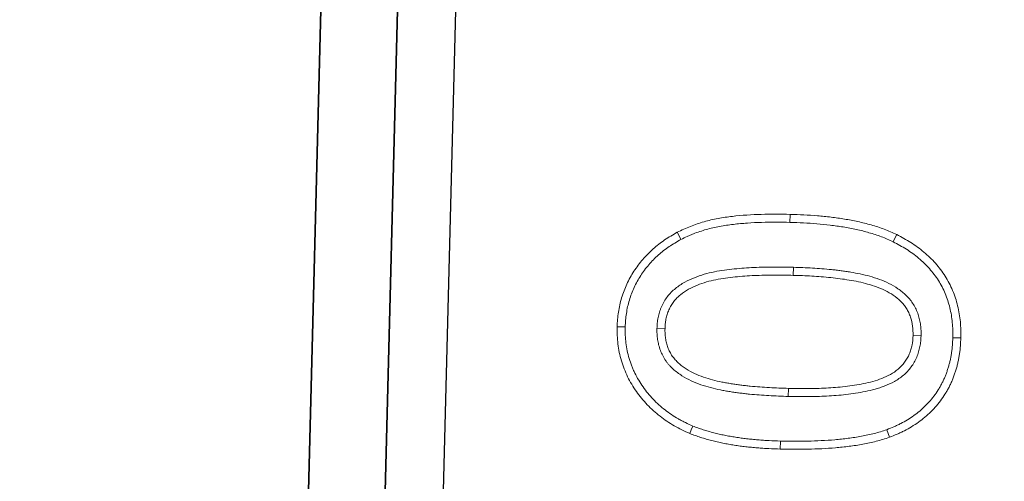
# Model space of a CAD drawing. Header units: metres. Extents: x 232680 to 233262, y 554200 to 554550.
# Tile 165 of 254: x 232761.0396 to 232761.1244, y 554476.5559 to 554476.5957. Entities that reach past the tile are written whole.
import ezdxf

# ---------------------------------------------------------------- set-up
doc = ezdxf.new("R2010")
doc.units = ezdxf.units.M
for name, color, linetype, lineweight in [('ACO constructie 035', 7, 'Continuous', 35), ('ACO tekst', 251, 'Continuous', 9), ('N-WE-VH-VERHARDING_ASFALT_TUSSENLAAG_2-GD', 7, 'Continuous', 25)]:
    doc.layers.add(name, color=color, linetype=linetype, lineweight=lineweight)

# ---------------------------------------------------------------- blocks, each defined once
blk = doc.blocks.new('KT 500-640 (doorsnede)')
at = {"layer": 'ACO constructie 035'}
for p, q in [((1, -0.08), (0, -0.08)), ((1, -0.08), (0, -0.08)), ((1, -0.086606), (0, -0.086606)), ((1, -0.086606), (0, -0.086606))]:
    blk.add_line(p, q, dxfattribs=at)
at = {"layer": 'ACO tekst'}
for p, q in [((0.925569, -0.034182), (0.925572, -0.034875)), ((0.920057, -0.045484), (0.92075, -0.045486)), ((0.931193, -0.045327), (0.9305, -0.045328)), ((0.935057, -0.045721), (0.93575, -0.045721)), ((0.916193, -0.046054), (0.9155, -0.046055)), ((0.925613, -0.056943), (0.925613, -0.05625))]:
    blk.add_line(p, q, dxfattribs=at)
at = {"layer": 'ACO tekst', "flags": 128}
for points in [[(0.925482, -0.031443), (0.925483, -0.031235), (0.925483, -0.031027), (0.925484, -0.03075)], [(0.917405, -0.036927), (0.917082, -0.0368), (0.91676, -0.036674)], [(0.933615, -0.036789), (0.93393, -0.036643), (0.934244, -0.036498)], [(0.91729, -0.053641), (0.916966, -0.053765), (0.916643, -0.053889)], [(0.933347, -0.055072), (0.933649, -0.055242), (0.933951, -0.055412)], [(0.925683, -0.059682), (0.925682, -0.05989), (0.92568, -0.060098), (0.925678, -0.060375)]]:
    blk.add_lwpolyline(points, dxfattribs=at)
at = {"layer": 'ACO tekst'}
for points, knots in [([(0.91676, -0.036674), (0.916852, -0.036458), (0.916944, -0.036242), (0.917093, -0.035922), (0.917144, -0.035817), (0.91725, -0.035608), (0.917305, -0.035504), (0.917475, -0.035195), (0.917595, -0.034993), (0.917849, -0.034598), (0.917984, -0.034405), (0.918266, -0.03403), (0.918414, -0.033847), (0.918724, -0.033495), (0.918887, -0.033325), (0.919225, -0.032999), (0.919401, -0.032843), (0.919765, -0.032547), (0.919954, -0.032407), (0.920342, -0.032142), (0.920541, -0.032017), (0.920849, -0.031845), (0.920952, -0.03179), (0.921162, -0.031685), (0.921268, -0.031634), (0.921481, -0.031535), (0.921589, -0.031488), (0.921805, -0.031397), (0.921915, -0.031354), (0.922136, -0.031275), (0.922247, -0.031239), (0.922472, -0.031169), (0.922585, -0.031137), (0.922811, -0.031074), (0.922925, -0.031045), (0.923153, -0.030989), (0.923268, -0.030964), (0.923498, -0.030919), (0.923614, -0.030899), (0.923846, -0.030863), (0.923962, -0.030847), (0.924195, -0.030818), (0.924312, -0.030806), (0.924546, -0.030785), (0.924663, -0.030776), (0.925015, -0.030758), (0.92525, -0.030754), (0.925484, -0.03075)], [0, 0, 0, 0, 0.0625, 0.0625, 0.09375, 0.09375, 0.125, 0.125, 0.1875, 0.1875, 0.25, 0.25, 0.3125, 0.3125, 0.375, 0.375, 0.4375, 0.4375, 0.5, 0.5, 0.5625, 0.5625, 0.59375, 0.59375, 0.625, 0.625, 0.65625, 0.65625, 0.6875, 0.6875, 0.71875, 0.71875, 0.75, 0.75, 0.78125, 0.78125, 0.8125, 0.8125, 0.84375, 0.84375, 0.875, 0.875, 0.90625, 0.90625, 0.9375, 0.9375, 1, 1, 1, 1]), ([(0.925484, -0.03075), (0.925716, -0.030755), (0.925948, -0.030761), (0.926412, -0.030784), (0.926643, -0.030802), (0.927334, -0.030885), (0.927791, -0.030977), (0.928462, -0.03116), (0.928684, -0.031229), (0.929122, -0.031383), (0.929337, -0.031469), (0.929761, -0.03166), (0.929969, -0.031764), (0.930376, -0.031987), (0.930574, -0.032107), (0.93096, -0.032366), (0.931146, -0.032505), (0.931508, -0.032795), (0.931685, -0.032946), (0.932025, -0.033261), (0.932189, -0.033426), (0.932502, -0.033769), (0.932652, -0.033946), (0.933087, -0.034489), (0.933354, -0.03487), (0.933712, -0.035467), (0.933824, -0.03567), (0.934039, -0.036082), (0.934141, -0.03629), (0.934244, -0.036498)], [0, 0, 0, 0, 0.0625, 0.0625, 0.125, 0.125, 0.25, 0.25, 0.3125, 0.3125, 0.375, 0.375, 0.4375, 0.4375, 0.5, 0.5, 0.5625, 0.5625, 0.625, 0.625, 0.6875, 0.6875, 0.75, 0.75, 0.875, 0.875, 0.9375, 0.9375, 1, 1, 1, 1]), ([(0.917405, -0.036927), (0.917494, -0.036718), (0.917581, -0.036515), (0.917718, -0.036222), (0.917765, -0.036124), (0.917864, -0.035929), (0.917916, -0.035832), (0.918075, -0.035543), (0.918187, -0.035354), (0.918423, -0.034987), (0.918547, -0.034808), (0.918809, -0.03446), (0.918946, -0.034291), (0.919232, -0.033967), (0.919381, -0.033811), (0.919692, -0.033511), (0.919854, -0.033368), (0.920187, -0.033097), (0.92036, -0.032969), (0.920718, -0.032724), (0.920899, -0.032611), (0.921177, -0.032455), (0.921272, -0.032405), (0.921466, -0.032308), (0.921566, -0.03226), (0.921766, -0.032167), (0.921865, -0.032123), (0.922063, -0.03204), (0.92216, -0.032002), (0.922358, -0.031932), (0.922459, -0.031898), (0.922668, -0.031834), (0.922775, -0.031803), (0.92299, -0.031744), (0.923096, -0.031716), (0.923307, -0.031665), (0.923411, -0.031642), (0.923621, -0.031601), (0.923728, -0.031582), (0.923944, -0.031549), (0.924054, -0.031534), (0.924273, -0.031507), (0.924382, -0.031495), (0.9246, -0.031476), (0.924708, -0.031468), (0.92503, -0.031451), (0.925252, -0.031447), (0.925482, -0.031443)], [0.0017925, 0.0017925, 0.0017925, 0.0017925, 0.0625, 0.0625, 0.09375, 0.09375, 0.125, 0.125, 0.1875, 0.1875, 0.25, 0.25, 0.3125, 0.3125, 0.375, 0.375, 0.4375, 0.4375, 0.5, 0.5, 0.5625, 0.5625, 0.59375, 0.59375, 0.625, 0.625, 0.65625, 0.65625, 0.6875, 0.6875, 0.71875, 0.71875, 0.75, 0.75, 0.78125, 0.78125, 0.8125, 0.8125, 0.84375, 0.84375, 0.875, 0.875, 0.90625, 0.90625, 0.9375, 0.9375, 0.998768, 0.998768, 0.998768, 0.998768]), ([(0.925482, -0.031443), (0.925709, -0.031448), (0.925931, -0.031454), (0.926365, -0.031475), (0.926578, -0.031492), (0.927217, -0.031569), (0.927638, -0.031653), (0.928264, -0.031824), (0.928471, -0.031888), (0.928874, -0.03203), (0.929071, -0.032109), (0.929459, -0.032284), (0.929652, -0.03238), (0.930025, -0.032585), (0.930206, -0.032695), (0.930555, -0.032929), (0.930726, -0.033056), (0.931062, -0.033325), (0.931227, -0.033467), (0.931541, -0.033757), (0.931689, -0.033907), (0.931979, -0.034223), (0.93212, -0.03439), (0.932529, -0.0349), (0.932776, -0.035253), (0.93311, -0.035811), (0.933215, -0.036), (0.933417, -0.036388), (0.933515, -0.036586), (0.933615, -0.036789)], [0.001247, 0.001247, 0.001247, 0.001247, 0.0625, 0.0625, 0.125, 0.125, 0.25, 0.25, 0.3125, 0.3125, 0.375, 0.375, 0.4375, 0.4375, 0.5, 0.5, 0.5625, 0.5625, 0.625, 0.625, 0.6875, 0.6875, 0.75, 0.75, 0.875, 0.875, 0.9375, 0.9375, 0.9983919, 0.9983919, 0.9983919, 0.9983919]), ([(0.925569, -0.034182), (0.925562, -0.034182), (0.925556, -0.034182), (0.92555, -0.034183), (0.925414, -0.034187), (0.92527, -0.034191), (0.925042, -0.034207), (0.924964, -0.034214), (0.924805, -0.034232), (0.924724, -0.034243), (0.924487, -0.034284), (0.924333, -0.034319), (0.924107, -0.03438), (0.924033, -0.034402), (0.923881, -0.03445), (0.923805, -0.034477), (0.923577, -0.034564), (0.923423, -0.034634), (0.923132, -0.03479), (0.922995, -0.034876), (0.922732, -0.03506), (0.922604, -0.03516), (0.922358, -0.035377), (0.92224, -0.035495), (0.921919, -0.035858), (0.921738, -0.036114), (0.921421, -0.036644), (0.921286, -0.036918), (0.921113, -0.037335), (0.921061, -0.037475), (0.920964, -0.037752), (0.920919, -0.037889), (0.920793, -0.038301), (0.920719, -0.038577), (0.920521, -0.03941), (0.920425, -0.039968), (0.920311, -0.040797), (0.920277, -0.041073), (0.920218, -0.041626), (0.920193, -0.041903), (0.920128, -0.042734), (0.920101, -0.043286), (0.920067, -0.044389), (0.920062, -0.044939), (0.920057, -0.04548), (0.920057, -0.045482), (0.920057, -0.045483), (0.920057, -0.045484)], [-0.001434, -0.001434, -0.001434, -0.001434, 0, 0, 0, 0.03125, 0.03125, 0.046875, 0.046875, 0.0625, 0.0625, 0.09375, 0.09375, 0.109375, 0.109375, 0.125, 0.125, 0.15625, 0.15625, 0.1875, 0.1875, 0.21875, 0.21875, 0.25, 0.25, 0.3125, 0.3125, 0.375, 0.375, 0.40625, 0.40625, 0.4375, 0.4375, 0.5, 0.5, 0.625, 0.625, 0.6875, 0.6875, 0.75, 0.75, 0.875, 0.875, 1, 1, 1, 1.000275, 1.000275, 1.000275, 1.000275]), ([(0.931193, -0.045327), (0.931192, -0.045057), (0.931192, -0.044784), (0.931184, -0.044233), (0.931176, -0.043957), (0.931156, -0.043411), (0.931145, -0.043138), (0.931117, -0.042593), (0.931102, -0.042318), (0.93107, -0.041901), (0.931058, -0.041762), (0.931033, -0.041487), (0.931019, -0.041351), (0.930991, -0.041077), (0.930976, -0.04094), (0.930942, -0.040662), (0.930924, -0.040523), (0.930864, -0.040107), (0.93082, -0.039834), (0.930718, -0.039281), (0.930659, -0.039002), (0.930521, -0.038446), (0.930441, -0.038168), (0.930253, -0.037614), (0.930145, -0.037338), (0.929891, -0.036797), (0.929746, -0.036533), (0.929416, -0.036022), (0.929229, -0.035773), (0.928956, -0.035481), (0.9289, -0.035423), (0.928782, -0.035311), (0.92872, -0.035255), (0.928531, -0.035096), (0.928401, -0.035001), (0.928132, -0.034824), (0.92799, -0.034742), (0.927698, -0.034597), (0.927548, -0.034534), (0.927323, -0.034453), (0.927248, -0.034428), (0.927099, -0.034382), (0.927025, -0.034362), (0.926874, -0.034323), (0.926798, -0.034305), (0.926642, -0.034272), (0.926563, -0.034258), (0.926406, -0.034234), (0.926327, -0.034224), (0.926172, -0.034208), (0.926094, -0.034202), (0.925866, -0.034188), (0.925722, -0.034185), (0.925587, -0.034182), (0.925581, -0.034182), (0.925575, -0.034182), (0.925569, -0.034182)], [0, 0, 0, 0, 0.0625, 0.0625, 0.125, 0.125, 0.1875, 0.1875, 0.25, 0.25, 0.28125, 0.28125, 0.3125, 0.3125, 0.34375, 0.34375, 0.375, 0.375, 0.4375, 0.4375, 0.5, 0.5, 0.5625, 0.5625, 0.625, 0.625, 0.6875, 0.6875, 0.75, 0.75, 0.765625, 0.765625, 0.78125, 0.78125, 0.8125, 0.8125, 0.84375, 0.84375, 0.875, 0.875, 0.890625, 0.890625, 0.90625, 0.90625, 0.921875, 0.921875, 0.9375, 0.9375, 0.953125, 0.953125, 0.96875, 0.96875, 1, 1, 1, 1.001444, 1.001444, 1.001444, 1.001444]), ([(0.925572, -0.034875), (0.9253, -0.034884), (0.925027, -0.034894), (0.924629, -0.034962), (0.924497, -0.034992), (0.924236, -0.035063), (0.924106, -0.035104), (0.923721, -0.03525), (0.923481, -0.035381), (0.923036, -0.035693), (0.922828, -0.035876), (0.922468, -0.036283), (0.92231, -0.036506), (0.92203, -0.036976), (0.921911, -0.037219), (0.921705, -0.037719), (0.921617, -0.037975), (0.921459, -0.038494), (0.921388, -0.038757), (0.921201, -0.039549), (0.921109, -0.040082), (0.920961, -0.041155), (0.920904, -0.041695), (0.92082, -0.042776), (0.920793, -0.043318), (0.92076, -0.044402), (0.920755, -0.044944), (0.92075, -0.045486)], [0, 0, 0, 0, 0.0625, 0.0625, 0.09375, 0.09375, 0.125, 0.125, 0.1875, 0.1875, 0.25, 0.25, 0.3125, 0.3125, 0.375, 0.375, 0.4375, 0.4375, 0.5, 0.5, 0.625, 0.625, 0.75, 0.75, 0.875, 0.875, 1, 1, 1, 1]), ([(0.9305, -0.045328), (0.9305, -0.045058), (0.930499, -0.044788), (0.930491, -0.044249), (0.930484, -0.04398), (0.930454, -0.043171), (0.930431, -0.042632), (0.93037, -0.041825), (0.930344, -0.041556), (0.930288, -0.04102), (0.930257, -0.040753), (0.930143, -0.039953), (0.93005, -0.039423), (0.929789, -0.038373), (0.929623, -0.037859), (0.929281, -0.037127), (0.92915, -0.036888), (0.928858, -0.036434), (0.928696, -0.036219), (0.92842, -0.035921), (0.928322, -0.035826), (0.928115, -0.035651), (0.928007, -0.035571), (0.927782, -0.035423), (0.927666, -0.035355), (0.927424, -0.035234), (0.927298, -0.035181), (0.926916, -0.035042), (0.926655, -0.034973), (0.926118, -0.03489), (0.925844, -0.034881), (0.925572, -0.034875)], [0, 0, 0, 0, 0.0625, 0.0625, 0.125, 0.125, 0.25, 0.25, 0.3125, 0.3125, 0.375, 0.375, 0.5, 0.5, 0.625, 0.625, 0.6875, 0.6875, 0.75, 0.75, 0.78125, 0.78125, 0.8125, 0.8125, 0.84375, 0.84375, 0.875, 0.875, 0.9375, 0.9375, 1, 1, 1, 1]), ([(0.9155, -0.046055), (0.915502, -0.045658), (0.915504, -0.045262), (0.915516, -0.044667), (0.915521, -0.044469), (0.915535, -0.044073), (0.915543, -0.043875), (0.915573, -0.043281), (0.915596, -0.042886), (0.915656, -0.042095), (0.915692, -0.0417), (0.91578, -0.040912), (0.915832, -0.040519), (0.915953, -0.039736), (0.916023, -0.039346), (0.916145, -0.038764), (0.916189, -0.03857), (0.916281, -0.038185), (0.916331, -0.037993), (0.916439, -0.037611), (0.916499, -0.037422), (0.916626, -0.037047), (0.916693, -0.03686), (0.91676, -0.036674)], [0, 0, 0, 0, 0.125, 0.125, 0.1875, 0.1875, 0.25, 0.25, 0.375, 0.375, 0.5, 0.5, 0.625, 0.625, 0.75, 0.75, 0.8125, 0.8125, 0.875, 0.875, 0.9375, 0.9375, 1, 1, 1, 1]), ([(0.916193, -0.046054), (0.916195, -0.045659), (0.916197, -0.045267), (0.916208, -0.044684), (0.916214, -0.04449), (0.916227, -0.044101), (0.916236, -0.043906), (0.916264, -0.043321), (0.916288, -0.04293), (0.916346, -0.042154), (0.916381, -0.041768), (0.916467, -0.040999), (0.916518, -0.040615), (0.916636, -0.039853), (0.916704, -0.039475), (0.916822, -0.038912), (0.916864, -0.038724), (0.916953, -0.038354), (0.917, -0.038171), (0.917102, -0.037812), (0.917157, -0.037637), (0.917277, -0.037283), (0.91734, -0.037107), (0.917405, -0.036927)], [0.0004886, 0.0004886, 0.0004886, 0.0004886, 0.125, 0.125, 0.1875, 0.1875, 0.25, 0.25, 0.375, 0.375, 0.5, 0.5, 0.625, 0.625, 0.75, 0.75, 0.8125, 0.8125, 0.875, 0.875, 0.9375, 0.9375, 0.9978765, 0.9978765, 0.9978765, 0.9978765]), ([(0.933615, -0.036789), (0.93369, -0.036963), (0.933763, -0.037133), (0.933902, -0.037474), (0.933965, -0.037642), (0.934085, -0.037989), (0.93414, -0.038166), (0.934247, -0.038528), (0.934298, -0.038712), (0.934443, -0.03926), (0.934525, -0.039623), (0.934666, -0.040366), (0.934726, -0.040743), (0.93483, -0.041499), (0.934873, -0.041878), (0.934944, -0.042641), (0.934972, -0.043025), (0.935017, -0.043793), (0.935032, -0.044175), (0.93505, -0.044944), (0.935054, -0.045331), (0.935057, -0.045721)], [0.001902, 0.001902, 0.001902, 0.001902, 0.0625, 0.0625, 0.125, 0.125, 0.1875, 0.1875, 0.25, 0.25, 0.375, 0.375, 0.5, 0.5, 0.625, 0.625, 0.75, 0.75, 0.875, 0.875, 0.9993674, 0.9993674, 0.9993674, 0.9993674]), ([(0.934244, -0.036498), (0.934322, -0.036678), (0.934399, -0.036858), (0.934547, -0.037222), (0.934617, -0.037405), (0.934744, -0.037776), (0.934803, -0.037963), (0.934914, -0.038339), (0.934966, -0.038528), (0.935116, -0.039097), (0.935203, -0.03948), (0.935349, -0.040251), (0.935411, -0.040638), (0.935517, -0.041415), (0.935562, -0.041805), (0.935634, -0.042586), (0.935663, -0.042977), (0.935709, -0.04376), (0.935725, -0.044152), (0.935743, -0.044936), (0.935747, -0.045329), (0.93575, -0.045721)], [0, 0, 0, 0, 0.0625, 0.0625, 0.125, 0.125, 0.1875, 0.1875, 0.25, 0.25, 0.375, 0.375, 0.5, 0.5, 0.625, 0.625, 0.75, 0.75, 0.875, 0.875, 1, 1, 1, 1]), ([(0.920057, -0.045484), (0.920057, -0.045485), (0.920057, -0.045486), (0.920057, -0.045488), (0.920058, -0.045762), (0.920058, -0.046039), (0.920066, -0.046599), (0.920074, -0.046879), (0.920093, -0.047435), (0.920104, -0.047712), (0.920131, -0.048267), (0.920146, -0.048546), (0.920177, -0.048969), (0.920189, -0.04911), (0.920213, -0.049389), (0.920227, -0.049528), (0.920254, -0.049805), (0.920268, -0.049945), (0.9203, -0.050227), (0.920318, -0.05037), (0.920357, -0.050652), (0.920378, -0.050792), (0.920422, -0.051069), (0.920444, -0.051208), (0.920517, -0.051629), (0.920574, -0.051913), (0.920707, -0.052479), (0.920784, -0.05276), (0.920963, -0.053322), (0.921067, -0.053604), (0.921311, -0.054159), (0.921451, -0.054429), (0.921685, -0.05482), (0.921769, -0.05495), (0.921951, -0.055208), (0.922049, -0.055335), (0.922211, -0.055521), (0.922267, -0.055582), (0.92238, -0.055697), (0.922437, -0.055753), (0.922552, -0.05586), (0.922611, -0.055912), (0.922736, -0.056018), (0.922802, -0.056071), (0.922942, -0.056174), (0.923014, -0.056222), (0.923156, -0.056311), (0.923227, -0.056352), (0.923438, -0.056468), (0.923586, -0.05654), (0.923895, -0.056665), (0.924052, -0.056717), (0.924286, -0.056782), (0.924364, -0.056801), (0.924518, -0.056836), (0.924594, -0.056851), (0.924749, -0.056878), (0.924828, -0.056891), (0.924987, -0.056912), (0.92507, -0.05692), (0.925313, -0.056938), (0.925464, -0.05694), (0.925601, -0.056943), (0.925605, -0.056943), (0.925609, -0.056943), (0.925613, -0.056943)], [-0.000272, -0.000272, -0.000272, -0.000272, 0, 0, 0, 0.0625, 0.0625, 0.125, 0.125, 0.1875, 0.1875, 0.25, 0.25, 0.28125, 0.28125, 0.3125, 0.3125, 0.34375, 0.34375, 0.375, 0.375, 0.40625, 0.40625, 0.4375, 0.4375, 0.5, 0.5, 0.5625, 0.5625, 0.625, 0.625, 0.6875, 0.6875, 0.71875, 0.71875, 0.75, 0.75, 0.765625, 0.765625, 0.78125, 0.78125, 0.796875, 0.796875, 0.8125, 0.8125, 0.828125, 0.828125, 0.84375, 0.84375, 0.875, 0.875, 0.90625, 0.90625, 0.921875, 0.921875, 0.9375, 0.9375, 0.953125, 0.953125, 0.96875, 0.96875, 1, 1, 1, 1.000944, 1.000944, 1.000944, 1.000944]), ([(0.92075, -0.045486), (0.92075, -0.045761), (0.920751, -0.046035), (0.920759, -0.046584), (0.920766, -0.046859), (0.920785, -0.047407), (0.920796, -0.047682), (0.920823, -0.04823), (0.920838, -0.048504), (0.920868, -0.048915), (0.920879, -0.049051), (0.920903, -0.049325), (0.920916, -0.049461), (0.920943, -0.049735), (0.920957, -0.049871), (0.920988, -0.050144), (0.921005, -0.05028), (0.921043, -0.050552), (0.921063, -0.050688), (0.921106, -0.050959), (0.921128, -0.051094), (0.921198, -0.0515), (0.921252, -0.051769), (0.921378, -0.052304), (0.92145, -0.052569), (0.921617, -0.053093), (0.921712, -0.053351), (0.921934, -0.053853), (0.92206, -0.054097), (0.922272, -0.054451), (0.922347, -0.054567), (0.922505, -0.054792), (0.922589, -0.054901), (0.922724, -0.055056), (0.922771, -0.055106), (0.922867, -0.055204), (0.922916, -0.055252), (0.923017, -0.055346), (0.923068, -0.055392), (0.923173, -0.05548), (0.923227, -0.055523), (0.923337, -0.055604), (0.923394, -0.055643), (0.923511, -0.055716), (0.92357, -0.05575), (0.923751, -0.055849), (0.923874, -0.055909), (0.924129, -0.056012), (0.924259, -0.056056), (0.924458, -0.056111), (0.924524, -0.056127), (0.924659, -0.056157), (0.924726, -0.05617), (0.924861, -0.056195), (0.924929, -0.056205), (0.925065, -0.056223), (0.925133, -0.05623), (0.925339, -0.056245), (0.925476, -0.056248), (0.925613, -0.05625)], [0, 0, 0, 0, 0.0625, 0.0625, 0.125, 0.125, 0.1875, 0.1875, 0.25, 0.25, 0.28125, 0.28125, 0.3125, 0.3125, 0.34375, 0.34375, 0.375, 0.375, 0.40625, 0.40625, 0.4375, 0.4375, 0.5, 0.5, 0.5625, 0.5625, 0.625, 0.625, 0.6875, 0.6875, 0.71875, 0.71875, 0.75, 0.75, 0.765625, 0.765625, 0.78125, 0.78125, 0.796875, 0.796875, 0.8125, 0.8125, 0.828125, 0.828125, 0.84375, 0.84375, 0.875, 0.875, 0.90625, 0.90625, 0.921875, 0.921875, 0.9375, 0.9375, 0.953125, 0.953125, 0.96875, 0.96875, 1, 1, 1, 1]), ([(0.925613, -0.056943), (0.925618, -0.056943), (0.925622, -0.056943), (0.925626, -0.056943), (0.925765, -0.05694), (0.925915, -0.056938), (0.926157, -0.056922), (0.92624, -0.056914), (0.926403, -0.056894), (0.926484, -0.056882), (0.926727, -0.05684), (0.926886, -0.056802), (0.927116, -0.056738), (0.927191, -0.056715), (0.927345, -0.056664), (0.927423, -0.056636), (0.92758, -0.056575), (0.927658, -0.056541), (0.927813, -0.056468), (0.927889, -0.056429), (0.928114, -0.056303), (0.928255, -0.05621), (0.928518, -0.056016), (0.928646, -0.055911), (0.928893, -0.055681), (0.929007, -0.05556), (0.929323, -0.05519), (0.929504, -0.054927), (0.929822, -0.054391), (0.92996, -0.054115), (0.930202, -0.053558), (0.930307, -0.053275), (0.930489, -0.052703), (0.930565, -0.052414), (0.930696, -0.051838), (0.93075, -0.051552), (0.930845, -0.050981), (0.930886, -0.050698), (0.930995, -0.049848), (0.93105, -0.049284), (0.931111, -0.04843), (0.931127, -0.048145), (0.931145, -0.047718), (0.93115, -0.047577), (0.931159, -0.047297), (0.931163, -0.047158), (0.931172, -0.04688), (0.931176, -0.046739), (0.931183, -0.046457), (0.931186, -0.046315), (0.931192, -0.045888), (0.931193, -0.045607), (0.931193, -0.045329), (0.931193, -0.045328), (0.931193, -0.045328), (0.931193, -0.045327)], [-0.000931, -0.000931, -0.000931, -0.000931, 0, 0, 0, 0.03125, 0.03125, 0.046875, 0.046875, 0.0625, 0.0625, 0.09375, 0.09375, 0.109375, 0.109375, 0.125, 0.125, 0.140625, 0.140625, 0.15625, 0.15625, 0.1875, 0.1875, 0.21875, 0.21875, 0.25, 0.25, 0.3125, 0.3125, 0.375, 0.375, 0.4375, 0.4375, 0.5, 0.5, 0.5625, 0.5625, 0.625, 0.625, 0.75, 0.75, 0.8125, 0.8125, 0.84375, 0.84375, 0.875, 0.875, 0.90625, 0.90625, 0.9375, 0.9375, 1, 1, 1, 1.000152, 1.000152, 1.000152, 1.000152]), ([(0.925613, -0.05625), (0.925752, -0.056247), (0.925892, -0.056245), (0.9261, -0.056231), (0.926169, -0.056225), (0.926307, -0.056208), (0.926376, -0.056198), (0.926582, -0.056162), (0.926718, -0.05613), (0.926919, -0.056073), (0.926985, -0.056053), (0.927118, -0.05601), (0.927183, -0.055986), (0.927313, -0.055935), (0.927377, -0.055908), (0.927503, -0.055848), (0.927565, -0.055816), (0.927747, -0.055714), (0.927863, -0.055638), (0.928087, -0.055472), (0.928195, -0.055384), (0.928399, -0.055194), (0.928495, -0.055093), (0.928766, -0.054775), (0.928925, -0.054545), (0.92921, -0.054066), (0.929334, -0.053816), (0.929556, -0.053305), (0.929653, -0.053044), (0.929822, -0.052513), (0.929893, -0.052244), (0.930017, -0.051701), (0.930069, -0.051427), (0.93016, -0.050878), (0.930199, -0.050603), (0.930305, -0.049775), (0.93036, -0.049221), (0.93042, -0.048388), (0.930435, -0.04811), (0.930452, -0.047693), (0.930457, -0.047554), (0.930466, -0.047276), (0.93047, -0.047137), (0.930479, -0.046858), (0.930483, -0.046719), (0.93049, -0.046441), (0.930493, -0.046302), (0.930499, -0.045885), (0.9305, -0.045606), (0.9305, -0.045328)], [0, 0, 0, 0, 0.03125, 0.03125, 0.046875, 0.046875, 0.0625, 0.0625, 0.09375, 0.09375, 0.109375, 0.109375, 0.125, 0.125, 0.140625, 0.140625, 0.15625, 0.15625, 0.1875, 0.1875, 0.21875, 0.21875, 0.25, 0.25, 0.3125, 0.3125, 0.375, 0.375, 0.4375, 0.4375, 0.5, 0.5, 0.5625, 0.5625, 0.625, 0.625, 0.75, 0.75, 0.8125, 0.8125, 0.84375, 0.84375, 0.875, 0.875, 0.90625, 0.90625, 0.9375, 0.9375, 1, 1, 1, 1]), ([(0.935057, -0.045721), (0.935054, -0.046134), (0.93505, -0.046544), (0.935033, -0.04736), (0.935018, -0.047766), (0.934973, -0.048578), (0.934943, -0.048982), (0.934865, -0.04979), (0.934818, -0.050193), (0.934705, -0.050991), (0.934639, -0.051388), (0.934517, -0.051967), (0.934473, -0.052157), (0.934373, -0.052536), (0.934318, -0.052725), (0.9342, -0.053101), (0.934136, -0.05329), (0.934002, -0.05366), (0.933931, -0.053842), (0.933817, -0.054109), (0.933779, -0.054197), (0.933697, -0.054373), (0.933655, -0.054462), (0.933527, -0.054722), (0.933438, -0.054895), (0.933347, -0.055072)], [0.0005976, 0.0005976, 0.0005976, 0.0005976, 0.125, 0.125, 0.25, 0.25, 0.375, 0.375, 0.5, 0.5, 0.625, 0.625, 0.6875, 0.6875, 0.75, 0.75, 0.8125, 0.8125, 0.875, 0.875, 0.90625, 0.90625, 0.9375, 0.9375, 0.9973567, 0.9973567, 0.9973567, 0.9973567]), ([(0.93575, -0.045721), (0.935743, -0.046552), (0.935733, -0.047383), (0.935641, -0.049044), (0.935563, -0.049873), (0.935388, -0.051106), (0.93532, -0.051515), (0.935149, -0.05233), (0.935042, -0.052733), (0.934793, -0.053522), (0.934654, -0.053912), (0.934331, -0.054673), (0.934141, -0.055042), (0.933951, -0.055412)], [0, 0, 0, 0, 0.25, 0.25, 0.5, 0.5, 0.625, 0.625, 0.75, 0.75, 0.875, 0.875, 1, 1, 1, 1]), ([(0.916643, -0.053889), (0.916588, -0.053732), (0.916534, -0.053575), (0.916456, -0.053339), (0.91643, -0.05326), (0.916381, -0.053102), (0.916357, -0.053023), (0.916287, -0.052784), (0.916244, -0.052624), (0.916163, -0.052303), (0.916124, -0.052142), (0.916049, -0.051819), (0.916013, -0.051657), (0.915946, -0.051332), (0.915915, -0.051169), (0.915858, -0.050843), (0.915831, -0.050679), (0.915782, -0.050351), (0.915759, -0.050187), (0.915715, -0.049859), (0.915695, -0.049694), (0.915658, -0.049365), (0.915642, -0.0492), (0.915613, -0.048869), (0.9156, -0.048704), (0.915577, -0.048373), (0.915567, -0.048208), (0.915548, -0.047877), (0.915539, -0.047712), (0.915524, -0.04738), (0.915518, -0.047215), (0.915505, -0.046718), (0.915503, -0.046386), (0.9155, -0.046055)], [0, 0, 0, 0, 0.0625, 0.0625, 0.09375, 0.09375, 0.125, 0.125, 0.1875, 0.1875, 0.25, 0.25, 0.3125, 0.3125, 0.375, 0.375, 0.4375, 0.4375, 0.5, 0.5, 0.5625, 0.5625, 0.625, 0.625, 0.6875, 0.6875, 0.75, 0.75, 0.8125, 0.8125, 0.875, 0.875, 1, 1, 1, 1]), ([(0.91729, -0.053641), (0.917238, -0.053492), (0.917188, -0.053345), (0.917115, -0.053124), (0.91709, -0.053049), (0.917043, -0.052899), (0.917021, -0.052825), (0.916955, -0.0526), (0.916914, -0.052447), (0.916835, -0.052138), (0.916797, -0.05198), (0.916725, -0.051667), (0.91669, -0.051511), (0.916626, -0.051199), (0.916596, -0.051043), (0.916541, -0.050729), (0.916516, -0.050571), (0.916468, -0.050252), (0.916445, -0.050092), (0.916402, -0.049772), (0.916383, -0.049612), (0.916347, -0.049293), (0.916332, -0.049135), (0.916304, -0.048814), (0.916291, -0.048653), (0.916269, -0.048328), (0.916258, -0.048165), (0.916239, -0.047839), (0.916231, -0.047677), (0.916216, -0.047353), (0.916211, -0.047193), (0.916198, -0.04671), (0.916195, -0.046384), (0.916193, -0.046054)], [0.0028687, 0.0028687, 0.0028687, 0.0028687, 0.0625, 0.0625, 0.09375, 0.09375, 0.125, 0.125, 0.1875, 0.1875, 0.25, 0.25, 0.3125, 0.3125, 0.375, 0.375, 0.4375, 0.4375, 0.5, 0.5, 0.5625, 0.5625, 0.625, 0.625, 0.6875, 0.6875, 0.75, 0.75, 0.8125, 0.8125, 0.875, 0.875, 0.9994159, 0.9994159, 0.9994159, 0.9994159]), ([(0.925678, -0.060375), (0.92543, -0.060369), (0.925181, -0.060362), (0.924689, -0.06033), (0.924444, -0.060305), (0.923958, -0.060234), (0.923717, -0.060189), (0.923238, -0.060074), (0.923001, -0.060005), (0.92253, -0.059851), (0.922295, -0.059766), (0.921836, -0.059577), (0.921612, -0.059474), (0.921177, -0.059246), (0.920965, -0.059123), (0.92055, -0.058862), (0.920347, -0.058724), (0.919754, -0.058285), (0.919374, -0.05796), (0.918679, -0.057258), (0.918361, -0.056883), (0.917776, -0.056091), (0.917511, -0.05567), (0.917154, -0.055017), (0.917043, -0.054796), (0.916835, -0.054346), (0.916739, -0.054117), (0.916643, -0.053889)], [0, 0, 0, 0, 0.0625, 0.0625, 0.125, 0.125, 0.1875, 0.1875, 0.25, 0.25, 0.3125, 0.3125, 0.375, 0.375, 0.4375, 0.4375, 0.5, 0.5, 0.625, 0.625, 0.75, 0.75, 0.875, 0.875, 0.9375, 0.9375, 1, 1, 1, 1]), ([(0.925683, -0.059682), (0.925441, -0.059676), (0.925207, -0.059669), (0.924754, -0.05964), (0.924527, -0.059617), (0.924076, -0.059551), (0.923854, -0.059509), (0.923418, -0.059404), (0.923197, -0.05934), (0.922757, -0.059197), (0.922541, -0.059118), (0.922225, -0.058988), (0.922121, -0.058943), (0.921916, -0.058848), (0.921816, -0.058799), (0.921517, -0.058642), (0.921318, -0.058527), (0.920928, -0.058281), (0.920739, -0.058152), (0.920371, -0.05788), (0.920191, -0.057735), (0.919842, -0.057435), (0.919676, -0.05728), (0.919194, -0.056794), (0.918894, -0.056439), (0.918483, -0.055882), (0.918354, -0.055693), (0.918107, -0.055303), (0.91799, -0.055102), (0.917823, -0.054796), (0.917769, -0.054693), (0.917665, -0.054487), (0.917615, -0.054383), (0.917473, -0.054074), (0.917383, -0.053861), (0.91729, -0.053641)], [0.001058, 0.001058, 0.001058, 0.001058, 0.0625, 0.0625, 0.125, 0.125, 0.1875, 0.1875, 0.25, 0.25, 0.3125, 0.3125, 0.34375, 0.34375, 0.375, 0.375, 0.4375, 0.4375, 0.5, 0.5, 0.5625, 0.5625, 0.625, 0.625, 0.75, 0.75, 0.8125, 0.8125, 0.875, 0.875, 0.90625, 0.90625, 0.9375, 0.9375, 0.9980739, 0.9980739, 0.9980739, 0.9980739]), ([(0.933347, -0.055072), (0.933131, -0.055424), (0.932921, -0.055763), (0.932586, -0.056234), (0.932468, -0.056388), (0.93222, -0.056691), (0.93209, -0.056838), (0.931687, -0.057268), (0.9314, -0.057537), (0.930795, -0.05803), (0.930474, -0.058256), (0.929972, -0.058565), (0.929802, -0.058662), (0.929462, -0.058839), (0.929287, -0.05892), (0.928924, -0.059075), (0.928741, -0.059147), (0.928375, -0.059276), (0.92819, -0.059334), (0.927816, -0.059435), (0.927627, -0.059478), (0.927244, -0.059552), (0.927048, -0.059583), (0.926651, -0.059635), (0.926459, -0.059656), (0.926086, -0.059678), (0.92589, -0.05968), (0.925683, -0.059682)], [0.0025966, 0.0025966, 0.0025966, 0.0025966, 0.125, 0.125, 0.1875, 0.1875, 0.25, 0.25, 0.375, 0.375, 0.5, 0.5, 0.5625, 0.5625, 0.625, 0.625, 0.6875, 0.6875, 0.75, 0.75, 0.8125, 0.8125, 0.875, 0.875, 0.9375, 0.9375, 0.998764, 0.998764, 0.998764, 0.998764]), ([(0.933951, -0.055412), (0.93373, -0.055772), (0.933509, -0.056132), (0.933142, -0.056648), (0.933013, -0.056816), (0.932745, -0.057143), (0.932606, -0.057301), (0.932172, -0.057764), (0.931863, -0.058053), (0.931208, -0.058587), (0.930862, -0.058831), (0.930322, -0.059163), (0.930139, -0.059268), (0.929764, -0.059463), (0.929572, -0.059552), (0.929184, -0.059718), (0.928987, -0.059795), (0.928589, -0.059935), (0.928387, -0.059998), (0.92798, -0.060108), (0.927774, -0.060155), (0.927359, -0.060235), (0.92715, -0.060268), (0.926732, -0.060323), (0.926522, -0.060346), (0.9261, -0.060371), (0.925889, -0.060373), (0.925678, -0.060375)], [0, 0, 0, 0, 0.125, 0.125, 0.1875, 0.1875, 0.25, 0.25, 0.375, 0.375, 0.5, 0.5, 0.5625, 0.5625, 0.625, 0.625, 0.6875, 0.6875, 0.75, 0.75, 0.8125, 0.8125, 0.875, 0.875, 0.9375, 0.9375, 1, 1, 1, 1])]:
    blk.add_open_spline(points, degree=3, knots=knots, dxfattribs=at)

msp = doc.modelspace()

# ---------------------------------------------------------------- linework, layer by layer
at = {"layer": 'N-WE-VH-VERHARDING_ASFALT_TUSSENLAAG_2-GD', "flags": 128}
msp.add_lwpolyline([(232761.00621, 554473.838217), (232761.119353, 554478.238217), (232761.189376, 554478.238217), (232761.076233, 554473.838217)], close=True, dxfattribs=at)

# ---------------------------------------------------------------- block references
at = {"xscale": -1, "rotation": 268.5270045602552}
msp.add_blockref('KT 500-640 (doorsnede)', (232761.127589, 554475.642292), dxfattribs=at)

doc.saveas('drawing.dxf')
